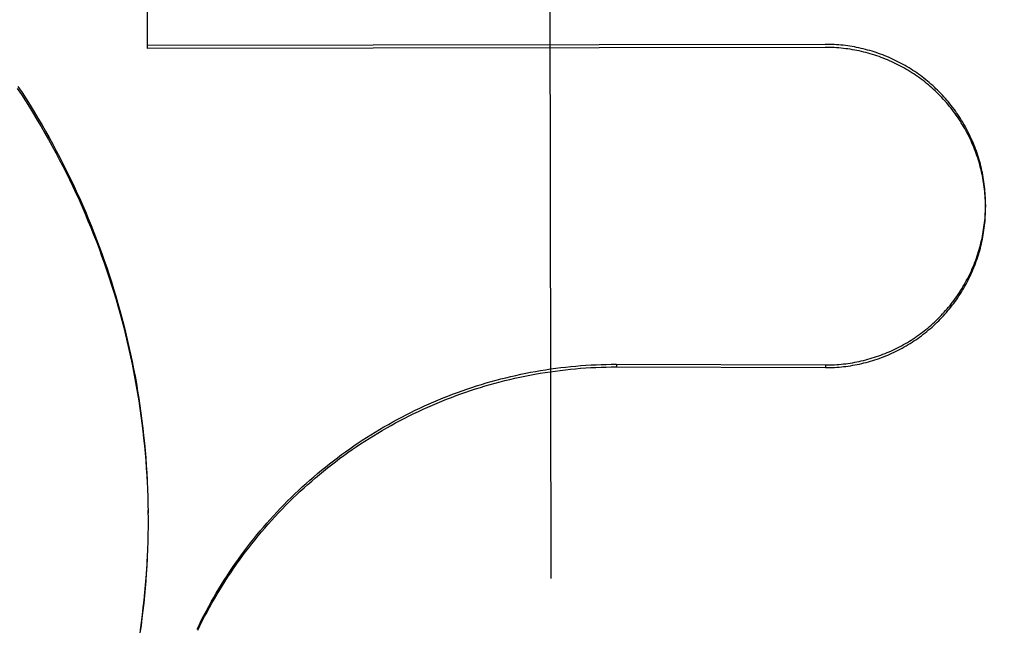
# Model space of a CAD drawing. Header units: inches. Extents: x 0 to 225, y 0 to 145.
# Tile 55 of 104: x 69.253 to 69.442, y 104.175 to 104.291. Entities that reach past the tile are written whole.
import ezdxf

# ---------------------------------------------------------------- set-up
doc = ezdxf.new("R2010")
doc.units = ezdxf.units.IN
doc.header["$LTSCALE"] = 12.3497320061
doc.header["$MEASUREMENT"] = 0
doc.linetypes.add('HIDDEN', pattern=[0.2, 0.1, -0.1])
doc.layers.get('0').update_dxf_attribs({"linetype": 'CONTINUOUS'})
doc.layers.add('DEFAULT_2', color=8, linetype='HIDDEN')
doc.layers.add('DIMENSIONS', color=7, linetype='CONTINUOUS')
doc.styles.get("Standard").update_dxf_attribs({"font": 'txt', "width": 0.8})
doc.dimstyles.new('DIMSTYLE_3', dxfattribs={"dimtxt": 1.030245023, "dimasz": 1.3208269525, "dimexe": 0.09, "dimexo": 0.07, "dimgap": 0.039, "dimtad": 0, "dimtih": 1, "dimtoh": 1, "dimzin": 4, "dimdsep": 46, "dimtxsty": 'Standard', "dimblk": '_FILLED', "dimblk1": '_FILLED', "dimblk2": '_FILLED', "dimcen": 0.09, "dimadec": 0, "dimazin": 0, "dimtfac": 1, "dimtofl": 0, "dimtmove": 0, "dimatfit": 3, "dimldrblk": '_FILLED', "dimfxl": 0, "dimtolj": 1, "dimtzin": 4, "dimarcsym": 0})

# ---------------------------------------------------------------- blocks, each defined once
blk = doc.blocks.new('_FILLED')
at = {"color": 0, "linetype": 'ByBlock'}
blk.add_solid([(0, 0), (-1, 0.2), (-1, -0.2)], dxfattribs=at)
blk = doc.blocks.new('*D17')
at = {"layer": 'DIMENSIONS', "color": 2, "linetype": 'Continuous'}
for p, q in [((61.3727230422, 105.0716635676), (61.3727230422, 109.4011328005)), ((61.3727230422, 109.4011328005), (62.5086342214, 109.4011328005)), ((61.3727230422, 103.9466635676), (61.3727230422, 101.3050096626))]:
    blk.add_line(p, q, dxfattribs=at)
at = {"layer": 'DIMENSIONS', "color": 2, "linetype": 'Continuous', "xscale": 1.3208269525, "yscale": 1.3208269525, "zscale": 1.3208269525}
for p, rotation in [((61.3727230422, 105.0716635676), 270), ((61.3727230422, 103.9466635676), 90)]:
    blk.add_blockref('_FILLED', p, dxfattribs=dict(at, rotation=rotation))
at = {"layer": 'DIMENSIONS', "color": 2, "linetype": 'Continuous', "insert": (63.0237567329, 109.916255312), "char_height": 1.030245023, "width": 3.2967840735, "attachment_point": 1, "line_spacing_factor": 0.9}
blk.add_mtext('1.13', dxfattribs=at)

msp = doc.modelspace()

# ---------------------------------------------------------------- linework, layer by layer
at = {"layer": 'DEFAULT_2', "color": 8, "linetype": 'HIDDEN'}
for p, q in [((69.3544414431, 104.7358217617), (69.3553155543, 104.1837186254)), ((69.277748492, 104.3457255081), (69.27784389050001, 104.285470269)), ((69.40796762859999, 104.2862613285), (69.2778429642, 104.28605531)), ((69.4079685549, 104.2856762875), (69.27784389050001, 104.285470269)), ((69.4387625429, 104.2555303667), (69.4387634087, 104.2549834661)), ((69.3678951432, 104.2248556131), (69.36789595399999, 104.2243435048)), ((69.3678951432, 104.2248556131), (69.4080163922, 104.2247051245)), ((69.4080163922, 104.2247051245), (69.4080172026, 104.224193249)), ((69.36789595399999, 104.2243435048), (69.4080172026, 104.224193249)), ((69.2778328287, 104.2025576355), (69.27789861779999, 104.2005871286)), ((69.27789602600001, 104.2011210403), (69.2779477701, 104.1991461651)), ((69.2779454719, 104.1996839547), (69.2779830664, 104.1977047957)), ((69.2779811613, 104.1982465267), (69.27800450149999, 104.1962631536)), ((69.27800309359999, 104.1968088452), (69.2780119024, 104.1949919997)), ((69.2780111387, 104.1954736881), (69.2780057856, 104.1933795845)), ((69.2780111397, 104.195473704), (69.2780120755, 104.1948213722)), ((69.2779863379, 104.1924955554), (69.2779516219, 104.1904965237)), ((69.27800568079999, 104.1939331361), (69.2779856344, 104.1919379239)), ((69.2779532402, 104.1910582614), (69.277903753, 104.1890555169))]:
    msp.add_line(p, q, dxfattribs=at)
for points in [[(69.4387625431, 104.2555303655), (69.4387591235, 104.2559431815), (69.4387494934, 104.2563795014), (69.4387336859, 104.2568156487), (69.4387117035, 104.2572514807), (69.4386835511, 104.2576869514), (69.4386492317, 104.2581219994), (69.4386087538, 104.2585565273), (69.4385621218, 104.2589904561), (69.4385093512, 104.2594236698), (69.4384504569, 104.2598560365), (69.4383854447, 104.2602875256), (69.4383143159, 104.2607181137), (69.438237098, 104.2611476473), (69.4381538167, 104.2615759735), (69.43806447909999, 104.2620030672), (69.4379690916, 104.2624288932), (69.43786768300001, 104.2628533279), (69.4377602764, 104.2632762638), (69.4376468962, 104.2636976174), (69.43752756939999, 104.2641172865), (69.4374023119, 104.2645352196), (69.4372711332, 104.2649513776), (69.43713408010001, 104.2653656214), (69.4369911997, 104.2657778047), (69.4368425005, 104.2661879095), (69.4366879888, 104.2665959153), (69.4365277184, 104.2670016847), (69.43636173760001, 104.2674050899), (69.43619007, 104.2678060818), (69.4360127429, 104.2682045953), (69.4358297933, 104.2686005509), (69.4356412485, 104.2689938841), (69.4354471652, 104.2693844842), (69.4352476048, 104.2697722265), (69.4350425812, 104.2701570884), (69.4348321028, 104.270539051), (69.4346162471, 104.270917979), (69.43439508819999, 104.2712937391), (69.434168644, 104.2716663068), (69.4339369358, 104.2720356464), (69.4337000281, 104.2724016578), (69.4334579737, 104.2727642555), (69.4332108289, 104.2731233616), (69.4329586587, 104.2734788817), (69.43270149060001, 104.2738307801), (69.4324393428, 104.2741790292), (69.4321723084, 104.2745235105), (69.4319004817, 104.2748641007), (69.43162387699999, 104.2752007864), (69.43134250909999, 104.2755335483), (69.4310564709, 104.27586228), (69.4307658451, 104.2761868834), (69.4304706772, 104.2765073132), (69.43017102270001, 104.276823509), (69.4298669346, 104.2771354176), (69.4295584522, 104.277442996), (69.4292456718, 104.2777461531), (69.4289286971, 104.2780447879), (69.4286075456, 104.2783388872), (69.4282822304, 104.2786284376), (69.427952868, 104.278913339), (69.4276195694, 104.2791934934), (69.4272823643, 104.27946888), (69.4269412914, 104.2797394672), (69.4265964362, 104.2800051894), (69.426247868, 104.2802659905), (69.4258956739, 104.2805218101), (69.425539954, 104.2807725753), (69.4251807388, 104.2810182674), (69.4248180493, 104.2812588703), (69.4244520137, 104.2814943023), (69.4240827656, 104.2817244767), (69.42371031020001, 104.2819493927), (69.4233346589, 104.2821690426), (69.4229559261, 104.2823833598), (69.42257418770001, 104.2825922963), (69.4221895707, 104.2827957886), (69.4218022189, 104.2829937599), (69.4214121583, 104.2831862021), (69.4210194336, 104.2833730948), (69.4206241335, 104.283554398), (69.4202263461, 104.2837300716), (69.4198261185, 104.2839000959), (69.4194234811, 104.2840644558), (69.4190185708, 104.2842230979), (69.4186115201, 104.2843759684), (69.4182023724, 104.2845230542), (69.4177911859, 104.2846643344), (69.4173780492, 104.2847997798), (69.41696303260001, 104.284929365), (69.4165462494, 104.2850530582), (69.4161278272, 104.285170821), (69.4157077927, 104.2852826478), (69.4152861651, 104.285388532), (69.41486309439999, 104.2854884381), (69.4144387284, 104.2855823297), (69.4140130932, 104.2856702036), (69.4135862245, 104.2857520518), (69.4131582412, 104.2858278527), (69.41272924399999, 104.2858975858), (69.4122993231, 104.2859612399), (69.4118685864, 104.2860187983), (69.4114370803, 104.2860702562), (69.4110048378, 104.2861156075), (69.4105720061, 104.2861548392), (69.41013873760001, 104.2861879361), (69.4097050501, 104.2862148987), (69.4092709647, 104.2862357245), (69.4088366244, 104.2862504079), (69.4084021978, 104.2862589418), (69.40796762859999, 104.2862613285)], [(69.4387634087, 104.254983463), (69.4387599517, 104.2553983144), (69.43875019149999, 104.2558374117), (69.4387341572, 104.2562763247), (69.4387118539, 104.2567149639), (69.4386832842, 104.2571532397), (69.43864845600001, 104.2575910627), (69.4386073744, 104.2580283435), (69.4385600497, 104.2584649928), (69.4385064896, 104.2589009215), (69.4384467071, 104.2593360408), (69.43838071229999, 104.2597702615), (69.43830852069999, 104.2602034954), (69.43823014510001, 104.2606356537), (69.4381456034, 104.2610666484), (69.43805491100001, 104.2614963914), (69.43795808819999, 104.2619247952), (69.437855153, 104.262351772), (69.43774612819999, 104.262777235), (69.4376310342, 104.2632010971), (69.4375098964, 104.263623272), (69.4373827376, 104.2640436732), (69.4372495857, 104.2644622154), (69.4371104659, 104.2648788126), (69.4369654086, 104.2652933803), (69.43681444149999, 104.2657058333), (69.4366575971, 104.266116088), (69.4364949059, 104.2665240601), (69.4363264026, 104.2669296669), (69.4361521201, 104.267332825), (69.4359720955, 104.2677334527), (69.43578636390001, 104.2681314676), (69.43559496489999, 104.2685267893), (69.435397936, 104.2689193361), (69.4351953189, 104.2693090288), (69.4349871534, 104.269695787), (69.4347734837, 104.2700795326), (69.4345543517, 104.2704601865), (69.4343298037, 104.2708376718), (69.43409988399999, 104.2712119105), (69.4338646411, 104.2715828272), (69.4336241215, 104.2719503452), (69.4333783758, 104.2723143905), (69.4331274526, 104.2726748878), (69.43287140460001, 104.2730317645), (69.43261028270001, 104.2733849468), (69.4323441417, 104.2737343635), (69.4320730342, 104.2740799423), (69.4317970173, 104.2744216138), (69.4315161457, 104.2747593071), (69.43123047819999, 104.2750929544), (69.43094007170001, 104.2754224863), (69.43064498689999, 104.275747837), (69.4303452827, 104.2760689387), (69.4300410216, 104.2763857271), (69.4297322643, 104.2766981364), (69.4294190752, 104.2770061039), (69.42910151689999, 104.2773095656), (69.42877965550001, 104.2776084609), (69.4284535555, 104.2779027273), (69.4281232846, 104.2781923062), (69.4277889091, 104.2784771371), (69.4274504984, 104.2787571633), (69.42710812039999, 104.2790323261), (69.42676184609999, 104.2793025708), (69.4264117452, 104.2795678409), (69.4260578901, 104.2798280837), (69.42570035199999, 104.2800832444), (69.425339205, 104.2803332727), (69.4249745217, 104.2805781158), (69.4246063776, 104.2808177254), (69.4242348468, 104.281052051), (69.4238600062, 104.2812810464), (69.4234819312, 104.2815046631), (69.42310070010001, 104.2817228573), (69.4227163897, 104.2819355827), (69.4223290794, 104.2821427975), (69.4219388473, 104.2823444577), (69.42154577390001, 104.282540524), (69.4211499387, 104.2827309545), (69.4207514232, 104.2829157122), (69.4203503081, 104.2830947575), (69.41994667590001, 104.2832680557), (69.4195406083, 104.2834355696), (69.41913218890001, 104.2835972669), (69.4187215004, 104.2837531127), (69.4183086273, 104.283903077), (69.4178936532, 104.2840471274), (69.4174766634, 104.2841852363), (69.4170577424, 104.2843173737), (69.4166369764, 104.2844435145), (69.4162144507, 104.284563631), (69.415790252, 104.2846777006), (69.4153644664, 104.2847856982), (69.4149371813, 104.2848876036), (69.4145084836, 104.2849833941), (69.414078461, 104.285073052), (69.413647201, 104.2851565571), (69.4132147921, 104.2852338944), (69.412781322, 104.285305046), (69.4123468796, 104.2853699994), (69.4119115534, 104.2854287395), (69.4114754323, 104.2854812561), (69.41103860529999, 104.2855275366), (69.4106011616, 104.2855675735), (69.4101631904, 104.2856013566), (69.4097247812, 104.2856288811), (69.4092860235, 104.2856501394), (69.4088470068, 104.285665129), (69.4084078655, 104.2856738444), (69.4079685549, 104.2856762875)], [(69.2529137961, 104.2778054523), (69.2537065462, 104.2766010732), (69.2544876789, 104.2753891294), (69.2552571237, 104.274169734), (69.2560148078, 104.2729429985), (69.25676066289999, 104.2717090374), (69.2574946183, 104.2704679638), (69.2582166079, 104.2692198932), (69.25892656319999, 104.2679649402), (69.2596244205, 104.2667032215), (69.2603101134, 104.265434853), (69.2609835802, 104.2641599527), (69.2616447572, 104.2628786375), (69.26229358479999, 104.2615910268), (69.2629300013, 104.2602972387), (69.2635539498, 104.2589973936), (69.2641653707, 104.2576916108), (69.2647642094, 104.2563800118), (69.2653504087, 104.2550627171), (69.2659239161, 104.253739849), (69.2664846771, 104.2524115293), (69.26703264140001, 104.2510778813), (69.2675677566, 104.2497390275), (69.2680899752, 104.2483950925), (69.268599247, 104.2470461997), (69.2690955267, 104.2456924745), (69.26957876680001, 104.2443340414), (69.2700489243, 104.2429710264), (69.270505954, 104.241603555), (69.2709498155, 104.2402317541), (69.2713804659, 104.23885575), (69.27179786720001, 104.2374756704), (69.272201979, 104.2360916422), (69.2725927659, 104.234703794), (69.2729701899, 104.2333122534), (69.2733342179, 104.2319171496), (69.2736848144, 104.230518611), (69.274021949, 104.2291167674), (69.2743455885, 104.2277117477), (69.2746557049, 104.2263036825), (69.2749522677, 104.2248927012), (69.2752352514, 104.2234789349), (69.27550462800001, 104.2220625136), (69.2757603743, 104.2206435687), (69.276002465, 104.2192222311), (69.27623087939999, 104.2177986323), (69.27644559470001, 104.2163729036), (69.2766465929, 104.2149451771), (69.2768338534, 104.2135155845), (69.2770073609, 104.2120842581), (69.2771670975, 104.21065133), (69.2773130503, 104.2092169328), (69.2774452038, 104.207781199), (69.2775635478, 104.2063442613), (69.2776680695, 104.2049062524)], [(69.2530415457, 104.2781867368), (69.2538296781, 104.2769838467), (69.2546062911, 104.2757734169), (69.2553713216, 104.2745555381), (69.25612467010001, 104.2733303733), (69.2568662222, 104.2720981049), (69.25759596, 104.2708587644), (69.2583138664, 104.2696123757), (69.259019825, 104.2683591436), (69.2597137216, 104.2670992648), (69.2603955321, 104.2658327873), (69.2610652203, 104.2645597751), (69.26172270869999, 104.2632803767), (69.2623679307, 104.2619947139), (69.26300081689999, 104.2607029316), (69.263621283, 104.2594051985), (69.2642293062, 104.2581015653), (69.2648248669, 104.2567920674), (69.26540787, 104.2554769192), (69.26597821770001, 104.2541563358), (69.26653589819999, 104.2528303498), (69.2670808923, 104.2514990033), (69.2676131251, 104.2501624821), (69.2681325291, 104.2488209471), (69.2686390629, 104.2474745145), (69.269132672, 104.2461233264), (69.2696133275, 104.2447674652), (69.2700810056, 104.2434069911), (69.2705356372, 104.2420421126), (69.270977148, 104.2406730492), (69.2714055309, 104.2392998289), (69.2718207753, 104.2379224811), (69.2722228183, 104.2365412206), (69.2726115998, 104.2351562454), (69.2729871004, 104.2337676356), (69.2733492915, 104.2323754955), (69.2736981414, 104.2309799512), (69.27403362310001, 104.2295811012), (69.274355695, 104.2281791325), (69.2746643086, 104.2267742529), (69.2749594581, 104.2253664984), (69.2752411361, 104.2239558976), (69.2755092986, 104.2225426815), (69.2757639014, 104.2211270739), (69.2760049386, 104.219709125), (69.276232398, 104.2182889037), (69.2764462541, 104.2168665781), (69.2766464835, 104.2154422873), (69.2768330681, 104.2140161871), (69.27700598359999, 104.2125884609), (69.2771652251, 104.2111591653), (69.2773107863, 104.2097283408), (69.2774426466, 104.2082962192), (69.277560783, 104.2068630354)], [(69.4080163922, 104.2247051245), (69.4084512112, 104.2247082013), (69.4088858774, 104.224717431), (69.4093204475, 104.2247328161), (69.40975475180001, 104.2247543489), (69.4101886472, 104.224782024), (69.41062211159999, 104.2248158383), (69.4110551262, 104.2248557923), (69.4114875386, 104.2249018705), (69.4119192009, 104.2249540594), (69.4123500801, 104.2250123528), (69.4127801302, 104.2250767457), (69.4132092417, 104.225147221), (69.413637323, 104.2252237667), (69.41406427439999, 104.2253063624), (69.4144899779, 104.2253949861), (69.4149143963, 104.2254896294), (69.4153375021, 104.2255902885), (69.415759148, 104.2256969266), (69.4161791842, 104.2258095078), (69.4165975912, 104.2259280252), (69.4170143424, 104.226052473), (69.4174293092, 104.2261828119), (69.4178423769, 104.2263190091), (69.4182534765, 104.2264610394), (69.4186625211, 104.2266088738), (69.4190694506, 104.2267624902), (69.4194742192, 104.2269218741), (69.4198766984, 104.227086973), (69.42027675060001, 104.2272577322), (69.4206743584, 104.227434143), (69.421069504, 104.2276161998), (69.4214620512, 104.2278038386), (69.4218518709, 104.2279970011), (69.4222389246, 104.2281956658), (69.4226231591, 104.228399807), (69.4230044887, 104.2286093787), (69.4233828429, 104.2288243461), (69.4237581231, 104.2290446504), (69.4241302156, 104.2292702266), (69.4244990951, 104.2295010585), (69.4248647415, 104.2297371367), (69.4252270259, 104.2299783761), (69.42558581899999, 104.230224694), (69.4259411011, 104.2304760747), (69.42629284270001, 104.2307324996), (69.4266409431, 104.2309938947), (69.4269853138, 104.231260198), (69.42732588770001, 104.2315313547), (69.4276625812, 104.2318072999), (69.4279953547, 104.2320880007), (69.4283241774, 104.2323734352), (69.4286489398, 104.2326635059), (69.42896952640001, 104.2329581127), (69.4292859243, 104.2332572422), (69.4295981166, 104.2335608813), (69.4299059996, 104.2338689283), (69.4302094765, 104.2341812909), (69.4305085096, 104.2344979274), (69.430803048, 104.2348187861), (69.4310930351, 104.2351438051), (69.4313784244, 104.2354729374), (69.4316591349, 104.2358060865), (69.4319350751, 104.2361431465), (69.43220623, 104.236484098), (69.43247258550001, 104.2368289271), (69.43273404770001, 104.2371775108), (69.4329905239, 104.2375297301), (69.4332419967, 104.2378855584), (69.4334884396, 104.2382449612), (69.4337297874, 104.2386078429), (69.4339659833, 104.2389741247), (69.43419697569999, 104.2393437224), (69.43442270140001, 104.2397165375), (69.4346431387, 104.2400925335), (69.4348582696, 104.2404716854), (69.4350680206, 104.2408538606), (69.435272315, 104.2412389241), (69.4354711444, 104.2416268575), (69.4356644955, 104.2420176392), (69.4358523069, 104.2424111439), (69.4360345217, 104.24280726), (69.4362111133, 104.2432059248), (69.4363820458, 104.2436070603), (69.4365472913, 104.2440106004), (69.4367068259, 104.2444164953), (69.436860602, 104.2448246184), (69.4370085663, 104.2452348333), (69.4371507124, 104.2456471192), (69.4372870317, 104.2460614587), (69.4374174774, 104.2464777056), (69.4375420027, 104.2468957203), (69.4376605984, 104.2473154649), (69.4377732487, 104.2477368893), (69.4378799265, 104.2481598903), (69.437980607, 104.2485843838), (69.4380752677, 104.2490102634), (69.4381638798, 104.2494374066), (69.4382464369, 104.249865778), (69.43832293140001, 104.2502953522), (69.4383933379, 104.2507259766), (69.438457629, 104.251157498), (69.4385158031, 104.2515898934), (69.43856785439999, 104.252023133), (69.4386137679, 104.2524570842), (69.4386535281, 104.2528916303), (69.4386871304, 104.2533266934), (69.4387145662, 104.2537621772), (69.4387358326, 104.2541980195), (69.43875092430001, 104.2546341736), (69.4387598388, 104.2550704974), (69.4387625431, 104.2555303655)], [(69.4080172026, 104.224193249), (69.4084565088, 104.2241963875), (69.4088956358, 104.2242057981), (69.4093346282, 104.2242214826), (69.4097733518, 104.2242434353), (69.4102117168, 104.2242716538), (69.410649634, 104.2243061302), (69.4110870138, 104.2243468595), (69.41152376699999, 104.2243938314), (69.4119598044, 104.2244470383), (69.4123950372, 104.2245064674), (69.4128293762, 104.2245721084), (69.4132627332, 104.2246439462), (69.4136950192, 104.2247219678), (69.4141261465, 104.2248061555), (69.4145560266, 104.224896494), (69.4149845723, 104.2249929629), (69.4154116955, 104.2250955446), (69.41583730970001, 104.225204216), (69.41626132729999, 104.225318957), (69.4166836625, 104.2254397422), (69.4171042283, 104.2255665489), (69.4175229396, 104.2256993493), (69.4179397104, 104.2258381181), (69.418354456, 104.2259828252), (69.4187670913, 104.2261334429), (69.4191775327, 104.2262899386), (69.4195856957, 104.2264522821), (69.41999149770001, 104.2266204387), (69.4203948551, 104.2267943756), (69.4207956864, 104.2269740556), (69.421193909, 104.2271594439), (69.42158944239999, 104.2273505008), (69.421982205, 104.227547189), (69.4223721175, 104.2277494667), (69.4227590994, 104.2279572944), (69.4231430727, 104.2281706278), (69.423523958, 104.2283894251), (69.4239016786, 104.2286136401), (69.4242761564, 104.2288432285), (69.4246473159, 104.229078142), (69.4250150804, 104.229318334), (69.4253793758, 104.2295637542), (69.4257401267, 104.2298143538), (69.4260972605, 104.2300700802), (69.4264507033, 104.2303308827), (69.4268003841, 104.2305967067), (69.42714623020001, 104.2308674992), (69.4274881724, 104.2311432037), (69.4278261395, 104.2314237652), (69.42816006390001, 104.231709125), (69.4284898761, 104.2319992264), (69.42881551, 104.2322940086), (69.429136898, 104.232593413), (69.4294539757, 104.232897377), (69.429766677, 104.2332058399), (69.4300749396, 104.2335187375), (69.430378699, 104.2338360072), (69.4306778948, 104.2341575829), (69.4309724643, 104.2344834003), (69.4312623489, 104.2348133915), (69.431547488, 104.2351474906), (69.4318278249, 104.235485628), (69.4321033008, 104.235827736), (69.43237386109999, 104.2361737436), (69.4326394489, 104.2365235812), (69.4329000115, 104.2368771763), (69.4331554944, 104.2372344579), (69.4334058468, 104.2375953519), (69.4336510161, 104.2379597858), (69.4338909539, 104.2383276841), (69.4341256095, 104.2386989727), (69.4343549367, 104.2390735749), (69.434578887, 104.2394514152), (69.4347974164, 104.2398324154), (69.43501047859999, 104.2402164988), (69.4352180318, 104.2406035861), (69.4354200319, 104.240993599), (69.4356164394, 104.2413864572), (69.4358072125, 104.2417820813), (69.4359923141, 104.2421803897), (69.4361717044, 104.242581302), (69.4363453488, 104.2429847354), (69.4365132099, 104.2433906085), (69.4366752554, 104.2437988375), (69.43683145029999, 104.24420934), (69.4369817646, 104.2446220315), (69.4371261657, 104.2450368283), (69.437264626, 104.2454536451), (69.4373971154, 104.2458723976), (69.4375236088, 104.2462929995), (69.4376440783, 104.2467153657), (69.4377585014, 104.2471394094), (69.4378668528, 104.2475650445), (69.43796911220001, 104.2479921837), (69.43806525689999, 104.2484207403), (69.4381552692, 104.2488506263), (69.4382391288, 104.2492817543), (69.4383168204, 104.2497140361), (69.4383883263, 104.2501473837), (69.4384536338, 104.2505817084), (69.4385127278, 104.2510169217), (69.4385655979, 104.2514529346), (69.4386122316, 104.2518896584), (69.43865262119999, 104.2523270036), (69.43868675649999, 104.2527648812), (69.4387146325, 104.2532032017), (69.4387362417, 104.2536418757), (69.4387515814, 104.2540808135), (69.4387606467, 104.2545199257), (69.4387634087, 104.254983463)], [(69.2874428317, 104.1740168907), (69.2878683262, 104.1748950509), (69.28830333, 104.1757684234), (69.2887478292, 104.1766369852), (69.2892018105, 104.1775007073), (69.2896651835, 104.1783594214), (69.2901378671, 104.179212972), (69.2906198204, 104.1800612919), (69.2911109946, 104.1809042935), (69.2916113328, 104.1817418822), (69.2921207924, 104.1825739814), (69.2926392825, 104.1834004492), (69.29316670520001, 104.1842211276), (69.2937030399, 104.1850359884), (69.2942482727, 104.1858450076), (69.2948022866, 104.1866480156), (69.2953649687, 104.1874448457), (69.2959362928, 104.1882354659), (69.2965162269, 104.1890198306), (69.2971046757, 104.1897978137), (69.29770155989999, 104.1905693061), (69.2983067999, 104.1913342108), (69.2989203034, 104.1920924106), (69.2995420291, 104.1928438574), (69.3001719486, 104.1935885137), (69.3008099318, 104.1943262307), (69.30145584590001, 104.1950568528), (69.3021096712, 104.1957803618), (69.3027713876, 104.1964967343), (69.3034408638, 104.1972058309), (69.3041179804, 104.1979075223), (69.3048026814, 104.1986017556), (69.3054948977, 104.1992884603), (69.3061945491, 104.1999675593), (69.3069015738, 104.2006389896), (69.307615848, 104.2013026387), (69.3083372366, 104.2019583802), (69.3090657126, 104.2026061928), (69.309801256, 104.2032460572), (69.3105437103, 104.2038778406), (69.3112929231, 104.2045014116), (69.3120488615, 104.2051167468), (69.3128114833, 104.2057238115), (69.3135806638, 104.2063225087), (69.314356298, 104.206912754), (69.3151382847, 104.2074944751), (69.3159265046, 104.2080675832), (69.3167209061, 104.2086320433), (69.31752145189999, 104.209187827), (69.3183279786, 104.2097348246), (69.3191403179, 104.210272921), (69.3199584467, 104.2108021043), (69.32078234, 104.2113223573), (69.32161183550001, 104.2118335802), (69.322446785, 104.2123356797), (69.3232871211, 104.2128286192), (69.3241327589, 104.2133123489), (69.3249836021, 104.2137868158), (69.3258395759, 104.2142519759), (69.3267005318, 104.2147077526), (69.3275663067, 104.2151540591), (69.32843687, 104.2155908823), (69.3293121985, 104.2160182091), (69.3301921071, 104.2164359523), (69.3310764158, 104.2168440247), (69.3319650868, 104.2172424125), (69.3328580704, 104.2176310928), (69.3337552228, 104.2180100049), (69.3346564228, 104.2183790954), (69.3355615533, 104.2187383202), (69.3364704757, 104.2190876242), (69.3373831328, 104.2194269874), (69.33829948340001, 104.2197563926), (69.3392193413, 104.2200757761), (69.3401425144, 104.2203850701), (69.3410689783, 104.2206842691), (69.3419987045, 104.2209733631), (69.3429315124, 104.2212522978), (69.343867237, 104.2215210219), (69.3448058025, 104.2217795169), (69.3457471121, 104.2220277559), (69.3466910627, 104.2222657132), (69.3476375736, 104.2224933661), (69.3485864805, 104.2227106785), (69.3495376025, 104.2229176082), (69.3504909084, 104.2231141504), (69.3514463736, 104.2233002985), (69.3524037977, 104.2234760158), (69.3533629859, 104.2236412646), (69.3543238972, 104.2237960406), (69.35528647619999, 104.2239403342), (69.3562505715, 104.2240741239), (69.3572160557, 104.2241973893), (69.3581828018, 104.2243101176), (69.3591506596, 104.2244122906), (69.3601195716, 104.2245039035), (69.3610894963, 104.2245849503), (69.3620602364, 104.224655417), (69.3630315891, 104.2247152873), (69.3640035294, 104.2247645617), (69.364976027, 104.2248032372), (69.3659488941, 104.2248313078), (69.36692190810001, 104.2248487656), (69.3678951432, 104.2248556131)], [(69.2875495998, 104.1737766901), (69.2879802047, 104.1746583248), (69.28842046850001, 104.1755351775), (69.2888703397, 104.1764071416), (69.2893297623, 104.1772741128), (69.28979868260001, 104.1781359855), (69.29027704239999, 104.1789926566), (69.2907647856, 104.179844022), (69.2912618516, 104.1806899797), (69.2917681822, 104.1815304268), (69.2922837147, 104.1823652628), (69.2928083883, 104.183194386), (69.2933421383, 104.1840176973), (69.2938849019, 104.1848350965), (69.29443661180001, 104.1856464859), (69.2949972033, 104.1864517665), (69.2955666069, 104.1872508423), (69.2961447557, 104.1880436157), (69.2967315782, 104.1888299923), (69.29732700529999, 104.1896098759), (69.2979309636, 104.1903831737), (69.2985433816, 104.1911497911), (69.29916418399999, 104.191909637), (69.2997932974, 104.1926626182), (69.3004306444, 104.1934086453), (69.30107614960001, 104.194147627), (69.30172973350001, 104.1948794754), (69.3023913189, 104.1956041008), (69.30306082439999, 104.1963214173), (69.3037381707, 104.1970313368), (69.3044232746, 104.197733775), (69.3051160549, 104.1984286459), (69.3058164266, 104.199115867), (69.3065243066, 104.199795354), (69.307239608, 104.2004670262), (69.307962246, 104.2011308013), (69.308692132, 104.2017866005), (69.3094291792, 104.2024343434), (69.3101732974, 104.2030739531), (69.3109243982, 104.2037053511), (69.3116823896, 104.2043284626), (69.3124471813, 104.204943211), (69.31321868, 104.2055495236), (69.3139967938, 104.2061473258), (69.31478142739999, 104.2067365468), (69.3155724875, 104.2073171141), (69.3163698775, 104.2078889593), (69.3171735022, 104.2084520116), (69.3179832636, 104.2090062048), (69.318799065, 104.2095514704), (69.31962080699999, 104.2100877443), (69.3204483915, 104.21061496), (69.3212817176, 104.2111330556), (69.3221206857, 104.211641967), (69.3229651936, 104.2121416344), (69.3238151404, 104.2126319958), (69.32467042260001, 104.2131129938), (69.3255309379, 104.2135845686), (69.3263965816, 104.214046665), (69.32726725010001, 104.2144992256), (69.3281428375, 104.2149421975), (69.3290232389, 104.2153755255), (69.3299083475, 104.215799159), (69.330798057, 104.2162130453), (69.3316922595, 104.216617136), (69.33259084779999, 104.2170113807), (69.3334937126, 104.2173957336), (69.3344007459, 104.2177701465), (69.3353118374, 104.2181345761), (69.3362268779, 104.2184889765), (69.3371457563, 104.2188333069), (69.3380683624, 104.2191675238), (69.3389945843, 104.2194915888), (69.3399243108, 104.2198054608), (69.3408574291, 104.220109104), (69.34179382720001, 104.2204024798), (69.34273339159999, 104.2206855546), (69.3436760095, 104.2209582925), (69.3446215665, 104.2212206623), (69.3455699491, 104.2214726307), (69.3465210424, 104.2217141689), (69.3474747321, 104.2219452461), (69.3484309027, 104.2221658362), (69.3493894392, 104.2223759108), (69.35035022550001, 104.2225754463), (69.3513131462, 104.2227644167), (69.3522780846, 104.2229428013), (69.3532449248, 104.2231105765), (69.3542135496, 104.2232677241), (69.3551838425, 104.2234142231), (69.3561556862, 104.2235500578), (69.35712896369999, 104.2236752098), (69.3581035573, 104.2237896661), (69.3590793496, 104.2238934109), (69.36005622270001, 104.2239864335), (69.3610340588, 104.2240687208), (69.3620127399, 104.2241402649), (69.3629921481, 104.2242010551), (69.36397216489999, 104.2242510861), (69.3649526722, 104.2242903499), (69.3659335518, 104.2243188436), (69.36691462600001, 104.2243365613), (69.36789595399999, 104.2243435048)], [(69.277560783, 104.2068630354), (69.277665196, 104.2054288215), (69.2777558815, 104.2039936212), (69.2778328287, 104.2025576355)], [(69.2776680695, 104.2049062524), (69.2777587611, 104.2034673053), (69.27783561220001, 104.202027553)], [(69.2779063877, 104.1896212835), (69.2778420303, 104.1876150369), (69.2777664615, 104.1861752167), (69.27767705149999, 104.1847361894), (69.2775738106, 104.1832980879), (69.2774567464, 104.1818610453), (69.2773258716, 104.1804251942), (69.27718119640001, 104.1789906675), (69.2770227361, 104.1775575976), (69.2768505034, 104.1761261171), (69.2766645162, 104.1746963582), (69.2764647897, 104.1732684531)], [(69.2778457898, 104.1881848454), (69.2777714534, 104.1867491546), (69.2776833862, 104.1853142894), (69.2775815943, 104.1838803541), (69.2774660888, 104.1824474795), (69.2773368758, 104.1810157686), (69.2771939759, 104.179585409), (69.2770374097, 104.1781566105), (69.2768671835, 104.1767294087), (69.2766832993, 104.1753038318), (69.2764857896, 104.1738801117)]]:
    msp.add_lwpolyline(points, dxfattribs=at)

# ---------------------------------------------------------------- dimensions: what is measured, and where the dimension line sits
at = {"layer": 'DIMENSIONS', "color": 2, "linetype": 'Continuous'}
dim = msp.add_linear_dim(base=(61.3727230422, 105.0716635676), p1=(68.4021050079, 103.9466635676), p2=(72.0071050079, 105.0716635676), angle=90, dimstyle='DIMSTYLE_3', dxfattribs=at)
dim.commit()
dim.dimension.update_dxf_attribs({"geometry": '*D17', "text_midpoint": (64.6721487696, 109.4011328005), "dimtype": 160})

doc.saveas('drawing.dxf')
